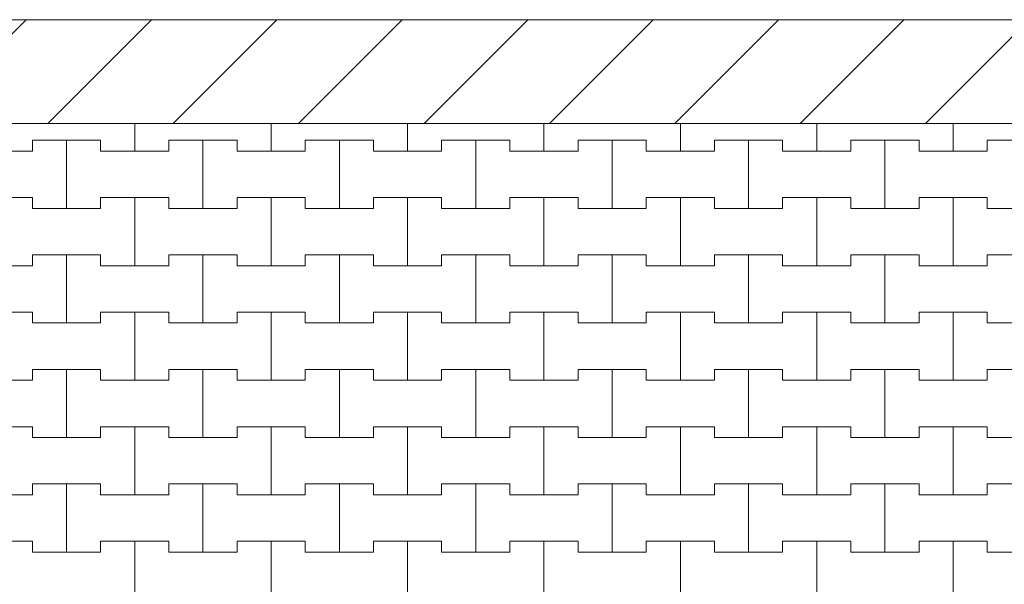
# Model space of a CAD drawing. Header units: millimetres. Extents: x 2826 to 3034, y 1533 to 1590.
# Tile 91 of 248: x 2947.2 to 2949, y 1570.76 to 1571.79. Entities that reach past the tile are written whole.
import ezdxf
from ezdxf.enums import TextEntityAlignment as Align

# ---------------------------------------------------------------- set-up
doc = ezdxf.new("R2010")
doc.units = ezdxf.units.MM
doc.layers.add('_Caneta_No__220', color=7, linetype='Continuous', lineweight=15, true_color=0x8a8a8a)
doc.styles.add('ESTILO_GERADO_2', font='arial.ttf')

# ---------------------------------------------------------------- blocks, each defined once
blk = doc.blocks.new('A$Cf44ad3b2')
at = {"layer": '_Caneta_No__220'}
h = blk.add_hatch(dxfattribs=at)
h.set_pattern_fill('TIJOLO_COMUM_0005', color=256, style=0, pattern_type=2)
h.set_pattern_definition([(45, (15.86372, 12.64105), (-0.11490485, 0.11490485), [])])
h.paths.add_polyline_path([(15.8404, 38.3117), (56.8477, 38.3117), (56.8477, 38.5017), (15.8404, 38.5017)])
for p, q in [((34.691, 38.5017), (46.8921, 38.5017)), ((39.6137, 38.261), (39.6137, 38.3117)), ((39.6137, 38.3117), (39.6137, 38.261)), ((39.8637, 38.261), (39.8637, 38.3117)), ((39.8637, 38.3117), (39.8637, 38.261)), ((40.1137, 38.261), (40.1137, 38.3117)), ((40.1137, 38.3117), (40.1137, 38.261)), ((40.3637, 38.261), (40.3637, 38.3117)), ((40.3637, 38.3117), (40.3637, 38.261)), ((40.6137, 38.261), (40.6137, 38.3117)), ((40.6137, 38.3117), (40.6137, 38.261)), ((40.8637, 38.261), (40.8637, 38.3117)), ((40.8637, 38.3117), (40.8637, 38.261)), ((41.1137, 38.261), (41.1137, 38.3117)), ((41.1137, 38.3117), (41.1137, 38.261)), ((39.4262, 38.261), (39.4262, 38.281)), ((39.4262, 38.281), (39.4262, 38.261)), ((39.4262, 38.281), (39.4887, 38.281)), ((39.4262, 38.281), (39.5512, 38.281)), ((39.4887, 38.281), (39.5512, 38.281)), ((39.4887, 38.156), (39.4887, 38.281)), ((39.4887, 38.281), (39.4887, 38.156)), ((39.5512, 38.281), (39.5512, 38.261)), ((39.5512, 38.261), (39.5512, 38.281)), ((39.6762, 38.261), (39.6762, 38.281)), ((39.6762, 38.281), (39.6762, 38.261)), ((39.6762, 38.281), (39.7387, 38.281)), ((39.6762, 38.281), (39.8012, 38.281)), ((39.7387, 38.281), (39.8012, 38.281)), ((39.7387, 38.156), (39.7387, 38.281)), ((39.7387, 38.281), (39.7387, 38.156)), ((39.8012, 38.281), (39.8012, 38.261)), ((39.8012, 38.261), (39.8012, 38.281)), ((39.9262, 38.261), (39.9262, 38.281)), ((39.9262, 38.281), (39.9262, 38.261)), ((39.9262, 38.281), (39.9887, 38.281)), ((39.9262, 38.281), (40.0512, 38.281)), ((39.9887, 38.281), (40.0512, 38.281)), ((39.9887, 38.156), (39.9887, 38.281)), ((39.9887, 38.281), (39.9887, 38.156)), ((40.0512, 38.281), (40.0512, 38.261)), ((40.0512, 38.261), (40.0512, 38.281)), ((40.1762, 38.261), (40.1762, 38.281)), ((40.1762, 38.281), (40.1762, 38.261)), ((40.1762, 38.281), (40.2387, 38.281)), ((40.1762, 38.281), (40.3012, 38.281)), ((40.2387, 38.281), (40.3012, 38.281)), ((40.2387, 38.156), (40.2387, 38.281)), ((40.2387, 38.281), (40.2387, 38.156)), ((40.3012, 38.281), (40.3012, 38.261)), ((40.3012, 38.261), (40.3012, 38.281)), ((40.4262, 38.261), (40.4262, 38.281)), ((40.4262, 38.281), (40.4262, 38.261)), ((40.4262, 38.281), (40.4887, 38.281)), ((40.4262, 38.281), (40.5512, 38.281)), ((40.4887, 38.281), (40.5512, 38.281)), ((40.4887, 38.156), (40.4887, 38.281)), ((40.4887, 38.281), (40.4887, 38.156)), ((40.5512, 38.281), (40.5512, 38.261)), ((40.5512, 38.261), (40.5512, 38.281)), ((40.6762, 38.261), (40.6762, 38.281)), ((40.6762, 38.281), (40.6762, 38.261)), ((40.6762, 38.281), (40.7387, 38.281)), ((40.6762, 38.281), (40.8012, 38.281)), ((40.7387, 38.281), (40.8012, 38.281)), ((40.7387, 38.156), (40.7387, 38.281)), ((40.7387, 38.281), (40.7387, 38.156)), ((40.8012, 38.281), (40.8012, 38.261)), ((40.8012, 38.261), (40.8012, 38.281)), ((40.9262, 38.261), (40.9262, 38.281)), ((40.9262, 38.281), (40.9262, 38.261)), ((40.9262, 38.281), (40.9887, 38.281)), ((40.9262, 38.281), (41.0512, 38.281)), ((40.9887, 38.281), (41.0512, 38.281)), ((40.9887, 38.156), (40.9887, 38.281)), ((40.9887, 38.281), (40.9887, 38.156)), ((41.0512, 38.281), (41.0512, 38.261)), ((41.0512, 38.261), (41.0512, 38.281)), ((41.1762, 38.261), (41.1762, 38.281)), ((41.1762, 38.281), (41.1762, 38.261)), ((41.1762, 38.281), (41.2387, 38.281)), ((41.1762, 38.281), (41.3012, 38.281)), ((39.3012, 38.261), (39.4262, 38.261)), ((39.3637, 38.261), (39.4262, 38.261)), ((39.5512, 38.261), (39.6137, 38.261)), ((39.5512, 38.261), (39.6762, 38.261)), ((39.6137, 38.261), (39.6762, 38.261)), ((39.8012, 38.261), (39.8637, 38.261)), ((39.8012, 38.261), (39.9262, 38.261)), ((39.8637, 38.261), (39.9262, 38.261)), ((40.0512, 38.261), (40.1137, 38.261)), ((40.0512, 38.261), (40.1762, 38.261)), ((40.1137, 38.261), (40.1762, 38.261)), ((40.3012, 38.261), (40.3637, 38.261)), ((40.3012, 38.261), (40.4262, 38.261)), ((40.3637, 38.261), (40.4262, 38.261)), ((40.5512, 38.261), (40.6137, 38.261)), ((40.5512, 38.261), (40.6762, 38.261)), ((40.6137, 38.261), (40.6762, 38.261)), ((40.8012, 38.261), (40.8637, 38.261)), ((40.8012, 38.261), (40.9262, 38.261)), ((40.8637, 38.261), (40.9262, 38.261)), ((41.0512, 38.261), (41.1137, 38.261)), ((41.0512, 38.261), (41.1762, 38.261)), ((41.1137, 38.261), (41.1762, 38.261)), ((39.3012, 38.176), (39.4262, 38.176)), ((39.3637, 38.176), (39.4262, 38.176)), ((39.4262, 38.176), (39.4262, 38.156)), ((39.4262, 38.156), (39.4262, 38.176)), ((39.5512, 38.156), (39.5512, 38.176)), ((39.5512, 38.176), (39.5512, 38.156)), ((39.5512, 38.176), (39.6137, 38.176)), ((39.5512, 38.176), (39.6762, 38.176)), ((39.6137, 38.176), (39.6762, 38.176)), ((39.6137, 38.051), (39.6137, 38.176)), ((39.6137, 38.176), (39.6137, 38.051)), ((39.6762, 38.176), (39.6762, 38.156)), ((39.6762, 38.156), (39.6762, 38.176)), ((39.8012, 38.156), (39.8012, 38.176)), ((39.8012, 38.176), (39.8012, 38.156)), ((39.8012, 38.176), (39.8637, 38.176)), ((39.8012, 38.176), (39.9262, 38.176)), ((39.8637, 38.176), (39.9262, 38.176)), ((39.8637, 38.051), (39.8637, 38.176)), ((39.8637, 38.176), (39.8637, 38.051)), ((39.9262, 38.176), (39.9262, 38.156)), ((39.9262, 38.156), (39.9262, 38.176)), ((40.0512, 38.156), (40.0512, 38.176)), ((40.0512, 38.176), (40.0512, 38.156)), ((40.0512, 38.176), (40.1137, 38.176)), ((40.0512, 38.176), (40.1762, 38.176)), ((40.1137, 38.176), (40.1762, 38.176)), ((40.1137, 38.051), (40.1137, 38.176)), ((40.1137, 38.176), (40.1137, 38.051)), ((40.1762, 38.176), (40.1762, 38.156)), ((40.1762, 38.156), (40.1762, 38.176)), ((40.3012, 38.156), (40.3012, 38.176)), ((40.3012, 38.176), (40.3012, 38.156)), ((40.3012, 38.176), (40.3637, 38.176)), ((40.3012, 38.176), (40.4262, 38.176)), ((40.3637, 38.176), (40.4262, 38.176)), ((40.3637, 38.051), (40.3637, 38.176)), ((40.3637, 38.176), (40.3637, 38.051)), ((40.4262, 38.176), (40.4262, 38.156)), ((40.4262, 38.156), (40.4262, 38.176)), ((40.5512, 38.156), (40.5512, 38.176)), ((40.5512, 38.176), (40.5512, 38.156)), ((40.5512, 38.176), (40.6137, 38.176)), ((40.5512, 38.176), (40.6762, 38.176)), ((40.6137, 38.176), (40.6762, 38.176)), ((40.6137, 38.051), (40.6137, 38.176)), ((40.6137, 38.176), (40.6137, 38.051)), ((40.6762, 38.176), (40.6762, 38.156)), ((40.6762, 38.156), (40.6762, 38.176)), ((40.8012, 38.156), (40.8012, 38.176)), ((40.8012, 38.176), (40.8012, 38.156)), ((40.8012, 38.176), (40.8637, 38.176)), ((40.8012, 38.176), (40.9262, 38.176)), ((40.8637, 38.176), (40.9262, 38.176)), ((40.8637, 38.051), (40.8637, 38.176)), ((40.8637, 38.176), (40.8637, 38.051)), ((40.9262, 38.176), (40.9262, 38.156)), ((40.9262, 38.156), (40.9262, 38.176)), ((41.0512, 38.156), (41.0512, 38.176)), ((41.0512, 38.176), (41.0512, 38.156)), ((41.0512, 38.176), (41.1137, 38.176)), ((41.0512, 38.176), (41.1762, 38.176)), ((41.1137, 38.176), (41.1762, 38.176)), ((41.1137, 38.051), (41.1137, 38.176)), ((41.1137, 38.176), (41.1137, 38.051)), ((41.1762, 38.176), (41.1762, 38.156)), ((41.1762, 38.156), (41.1762, 38.176)), ((39.4262, 38.156), (39.4887, 38.156)), ((39.4262, 38.156), (39.5512, 38.156)), ((39.4887, 38.156), (39.5512, 38.156)), ((39.6762, 38.156), (39.7387, 38.156)), ((39.6762, 38.156), (39.8012, 38.156)), ((39.7387, 38.156), (39.8012, 38.156)), ((39.9262, 38.156), (39.9887, 38.156)), ((39.9262, 38.156), (40.0512, 38.156)), ((39.9887, 38.156), (40.0512, 38.156)), ((40.1762, 38.156), (40.2387, 38.156)), ((40.1762, 38.156), (40.3012, 38.156)), ((40.2387, 38.156), (40.3012, 38.156)), ((40.4262, 38.156), (40.4887, 38.156)), ((40.4262, 38.156), (40.5512, 38.156)), ((40.4887, 38.156), (40.5512, 38.156)), ((40.6762, 38.156), (40.7387, 38.156)), ((40.6762, 38.156), (40.8012, 38.156)), ((40.7387, 38.156), (40.8012, 38.156)), ((40.9262, 38.156), (40.9887, 38.156)), ((40.9262, 38.156), (41.0512, 38.156)), ((40.9887, 38.156), (41.0512, 38.156)), ((41.1762, 38.156), (41.2387, 38.156)), ((41.1762, 38.156), (41.3012, 38.156)), ((39.4262, 38.051), (39.4262, 38.071)), ((39.4262, 38.071), (39.4262, 38.051)), ((39.4262, 38.071), (39.4887, 38.071)), ((39.4262, 38.071), (39.5512, 38.071)), ((39.4887, 38.071), (39.5512, 38.071)), ((39.4887, 37.946), (39.4887, 38.071)), ((39.4887, 38.071), (39.4887, 37.946)), ((39.5512, 38.071), (39.5512, 38.051)), ((39.5512, 38.051), (39.5512, 38.071)), ((39.6762, 38.051), (39.6762, 38.071)), ((39.6762, 38.071), (39.6762, 38.051)), ((39.6762, 38.071), (39.7387, 38.071)), ((39.6762, 38.071), (39.8012, 38.071)), ((39.7387, 38.071), (39.8012, 38.071)), ((39.7387, 37.946), (39.7387, 38.071)), ((39.7387, 38.071), (39.7387, 37.946)), ((39.8012, 38.071), (39.8012, 38.051)), ((39.8012, 38.051), (39.8012, 38.071)), ((39.9262, 38.051), (39.9262, 38.071)), ((39.9262, 38.071), (39.9262, 38.051)), ((39.9262, 38.071), (39.9887, 38.071)), ((39.9262, 38.071), (40.0512, 38.071)), ((39.9887, 38.071), (40.0512, 38.071)), ((39.9887, 37.946), (39.9887, 38.071)), ((39.9887, 38.071), (39.9887, 37.946)), ((40.0512, 38.071), (40.0512, 38.051)), ((40.0512, 38.051), (40.0512, 38.071)), ((40.1762, 38.051), (40.1762, 38.071)), ((40.1762, 38.071), (40.1762, 38.051)), ((40.1762, 38.071), (40.2387, 38.071)), ((40.1762, 38.071), (40.3012, 38.071)), ((40.2387, 38.071), (40.3012, 38.071)), ((40.2387, 37.946), (40.2387, 38.071)), ((40.2387, 38.071), (40.2387, 37.946)), ((40.3012, 38.071), (40.3012, 38.051)), ((40.3012, 38.051), (40.3012, 38.071)), ((40.4262, 38.051), (40.4262, 38.071)), ((40.4262, 38.071), (40.4262, 38.051)), ((40.4262, 38.071), (40.4887, 38.071)), ((40.4262, 38.071), (40.5512, 38.071)), ((40.4887, 38.071), (40.5512, 38.071)), ((40.4887, 37.946), (40.4887, 38.071)), ((40.4887, 38.071), (40.4887, 37.946)), ((40.5512, 38.071), (40.5512, 38.051)), ((40.5512, 38.051), (40.5512, 38.071)), ((40.6762, 38.051), (40.6762, 38.071)), ((40.6762, 38.071), (40.6762, 38.051)), ((40.6762, 38.071), (40.7387, 38.071)), ((40.6762, 38.071), (40.8012, 38.071)), ((40.7387, 38.071), (40.8012, 38.071)), ((40.7387, 37.946), (40.7387, 38.071)), ((40.7387, 38.071), (40.7387, 37.946)), ((40.8012, 38.071), (40.8012, 38.051)), ((40.8012, 38.051), (40.8012, 38.071)), ((40.9262, 38.051), (40.9262, 38.071)), ((40.9262, 38.071), (40.9262, 38.051)), ((40.9262, 38.071), (40.9887, 38.071)), ((40.9262, 38.071), (41.0512, 38.071)), ((40.9887, 38.071), (41.0512, 38.071)), ((40.9887, 37.946), (40.9887, 38.071)), ((40.9887, 38.071), (40.9887, 37.946)), ((41.0512, 38.071), (41.0512, 38.051)), ((41.0512, 38.051), (41.0512, 38.071)), ((41.1762, 38.051), (41.1762, 38.071)), ((41.1762, 38.071), (41.1762, 38.051)), ((41.1762, 38.071), (41.2387, 38.071)), ((41.1762, 38.071), (41.3012, 38.071)), ((39.3012, 38.051), (39.4262, 38.051)), ((39.3637, 38.051), (39.4262, 38.051)), ((39.5512, 38.051), (39.6137, 38.051)), ((39.5512, 38.051), (39.6762, 38.051)), ((39.6137, 38.051), (39.6762, 38.051)), ((39.8012, 38.051), (39.8637, 38.051)), ((39.8012, 38.051), (39.9262, 38.051)), ((39.8637, 38.051), (39.9262, 38.051)), ((40.0512, 38.051), (40.1137, 38.051)), ((40.0512, 38.051), (40.1762, 38.051)), ((40.1137, 38.051), (40.1762, 38.051)), ((40.3012, 38.051), (40.3637, 38.051)), ((40.3012, 38.051), (40.4262, 38.051)), ((40.3637, 38.051), (40.4262, 38.051)), ((40.5512, 38.051), (40.6137, 38.051)), ((40.5512, 38.051), (40.6762, 38.051)), ((40.6137, 38.051), (40.6762, 38.051)), ((40.8012, 38.051), (40.8637, 38.051)), ((40.8012, 38.051), (40.9262, 38.051)), ((40.8637, 38.051), (40.9262, 38.051)), ((41.0512, 38.051), (41.1137, 38.051)), ((41.0512, 38.051), (41.1762, 38.051)), ((41.1137, 38.051), (41.1762, 38.051)), ((39.3012, 37.966), (39.4262, 37.966)), ((39.3637, 37.966), (39.4262, 37.966)), ((39.4262, 37.966), (39.4262, 37.946)), ((39.4262, 37.946), (39.4262, 37.966)), ((39.5512, 37.946), (39.5512, 37.966)), ((39.5512, 37.966), (39.5512, 37.946)), ((39.5512, 37.966), (39.6137, 37.966)), ((39.5512, 37.966), (39.6762, 37.966)), ((39.6137, 37.966), (39.6762, 37.966)), ((39.6137, 37.841), (39.6137, 37.966)), ((39.6137, 37.966), (39.6137, 37.841)), ((39.6762, 37.966), (39.6762, 37.946)), ((39.6762, 37.946), (39.6762, 37.966)), ((39.8012, 37.946), (39.8012, 37.966)), ((39.8012, 37.966), (39.8012, 37.946)), ((39.8012, 37.966), (39.8637, 37.966)), ((39.8012, 37.966), (39.9262, 37.966)), ((39.8637, 37.966), (39.9262, 37.966)), ((39.8637, 37.841), (39.8637, 37.966)), ((39.8637, 37.966), (39.8637, 37.841)), ((39.9262, 37.966), (39.9262, 37.946)), ((39.9262, 37.946), (39.9262, 37.966)), ((40.0512, 37.946), (40.0512, 37.966)), ((40.0512, 37.966), (40.0512, 37.946)), ((40.0512, 37.966), (40.1137, 37.966)), ((40.0512, 37.966), (40.1762, 37.966)), ((40.1137, 37.966), (40.1762, 37.966)), ((40.1137, 37.841), (40.1137, 37.966)), ((40.1137, 37.966), (40.1137, 37.841)), ((40.1762, 37.966), (40.1762, 37.946)), ((40.1762, 37.946), (40.1762, 37.966)), ((40.3012, 37.946), (40.3012, 37.966)), ((40.3012, 37.966), (40.3012, 37.946)), ((40.3012, 37.966), (40.3637, 37.966)), ((40.3012, 37.966), (40.4262, 37.966)), ((40.3637, 37.966), (40.4262, 37.966)), ((40.3637, 37.841), (40.3637, 37.966)), ((40.3637, 37.966), (40.3637, 37.841)), ((40.4262, 37.966), (40.4262, 37.946)), ((40.4262, 37.946), (40.4262, 37.966)), ((40.5512, 37.946), (40.5512, 37.966)), ((40.5512, 37.966), (40.5512, 37.946)), ((40.5512, 37.966), (40.6137, 37.966)), ((40.5512, 37.966), (40.6762, 37.966)), ((40.6137, 37.966), (40.6762, 37.966)), ((40.6137, 37.841), (40.6137, 37.966)), ((40.6137, 37.966), (40.6137, 37.841)), ((40.6762, 37.966), (40.6762, 37.946)), ((40.6762, 37.946), (40.6762, 37.966)), ((40.8012, 37.946), (40.8012, 37.966)), ((40.8012, 37.966), (40.8012, 37.946)), ((40.8012, 37.966), (40.8637, 37.966)), ((40.8012, 37.966), (40.9262, 37.966)), ((40.8637, 37.966), (40.9262, 37.966)), ((40.8637, 37.841), (40.8637, 37.966)), ((40.8637, 37.966), (40.8637, 37.841)), ((40.9262, 37.966), (40.9262, 37.946)), ((40.9262, 37.946), (40.9262, 37.966)), ((41.0512, 37.946), (41.0512, 37.966)), ((41.0512, 37.966), (41.0512, 37.946)), ((41.0512, 37.966), (41.1137, 37.966)), ((41.0512, 37.966), (41.1762, 37.966)), ((41.1137, 37.966), (41.1762, 37.966)), ((41.1137, 37.841), (41.1137, 37.966)), ((41.1137, 37.966), (41.1137, 37.841)), ((41.1762, 37.966), (41.1762, 37.946)), ((41.1762, 37.946), (41.1762, 37.966)), ((39.4262, 37.946), (39.4887, 37.946)), ((39.4262, 37.946), (39.5512, 37.946)), ((39.4887, 37.946), (39.5512, 37.946)), ((39.6762, 37.946), (39.7387, 37.946)), ((39.6762, 37.946), (39.8012, 37.946)), ((39.7387, 37.946), (39.8012, 37.946)), ((39.9262, 37.946), (39.9887, 37.946)), ((39.9262, 37.946), (40.0512, 37.946)), ((39.9887, 37.946), (40.0512, 37.946)), ((40.1762, 37.946), (40.2387, 37.946)), ((40.1762, 37.946), (40.3012, 37.946)), ((40.2387, 37.946), (40.3012, 37.946)), ((40.4262, 37.946), (40.4887, 37.946)), ((40.4262, 37.946), (40.5512, 37.946)), ((40.4887, 37.946), (40.5512, 37.946)), ((40.6762, 37.946), (40.7387, 37.946)), ((40.6762, 37.946), (40.8012, 37.946)), ((40.7387, 37.946), (40.8012, 37.946)), ((40.9262, 37.946), (40.9887, 37.946)), ((40.9262, 37.946), (41.0512, 37.946)), ((40.9887, 37.946), (41.0512, 37.946)), ((41.1762, 37.946), (41.2387, 37.946)), ((41.1762, 37.946), (41.3012, 37.946)), ((39.4262, 37.841), (39.4262, 37.861)), ((39.4262, 37.861), (39.4262, 37.841)), ((39.4262, 37.861), (39.4887, 37.861)), ((39.4262, 37.861), (39.5512, 37.861)), ((39.4887, 37.861), (39.5512, 37.861)), ((39.4887, 37.736), (39.4887, 37.861)), ((39.4887, 37.861), (39.4887, 37.736)), ((39.5512, 37.861), (39.5512, 37.841)), ((39.5512, 37.841), (39.5512, 37.861)), ((39.6762, 37.841), (39.6762, 37.861)), ((39.6762, 37.861), (39.6762, 37.841)), ((39.6762, 37.861), (39.7387, 37.861)), ((39.6762, 37.861), (39.8012, 37.861)), ((39.7387, 37.861), (39.8012, 37.861)), ((39.7387, 37.736), (39.7387, 37.861)), ((39.7387, 37.861), (39.7387, 37.736)), ((39.8012, 37.861), (39.8012, 37.841)), ((39.8012, 37.841), (39.8012, 37.861)), ((39.9262, 37.841), (39.9262, 37.861)), ((39.9262, 37.861), (39.9262, 37.841)), ((39.9262, 37.861), (39.9887, 37.861)), ((39.9262, 37.861), (40.0512, 37.861)), ((39.9887, 37.861), (40.0512, 37.861)), ((39.9887, 37.736), (39.9887, 37.861)), ((39.9887, 37.861), (39.9887, 37.736)), ((40.0512, 37.861), (40.0512, 37.841)), ((40.0512, 37.841), (40.0512, 37.861)), ((40.1762, 37.841), (40.1762, 37.861)), ((40.1762, 37.861), (40.1762, 37.841)), ((40.1762, 37.861), (40.2387, 37.861)), ((40.1762, 37.861), (40.3012, 37.861)), ((40.2387, 37.861), (40.3012, 37.861)), ((40.2387, 37.736), (40.2387, 37.861)), ((40.2387, 37.861), (40.2387, 37.736)), ((40.3012, 37.861), (40.3012, 37.841)), ((40.3012, 37.841), (40.3012, 37.861)), ((40.4262, 37.841), (40.4262, 37.861)), ((40.4262, 37.861), (40.4262, 37.841)), ((40.4262, 37.861), (40.4887, 37.861)), ((40.4262, 37.861), (40.5512, 37.861)), ((40.4887, 37.861), (40.5512, 37.861)), ((40.4887, 37.736), (40.4887, 37.861)), ((40.4887, 37.861), (40.4887, 37.736)), ((40.5512, 37.861), (40.5512, 37.841)), ((40.5512, 37.841), (40.5512, 37.861)), ((40.6762, 37.841), (40.6762, 37.861)), ((40.6762, 37.861), (40.6762, 37.841)), ((40.6762, 37.861), (40.7387, 37.861)), ((40.6762, 37.861), (40.8012, 37.861)), ((40.7387, 37.861), (40.8012, 37.861)), ((40.7387, 37.736), (40.7387, 37.861)), ((40.7387, 37.861), (40.7387, 37.736)), ((40.8012, 37.861), (40.8012, 37.841)), ((40.8012, 37.841), (40.8012, 37.861)), ((40.9262, 37.841), (40.9262, 37.861)), ((40.9262, 37.861), (40.9262, 37.841)), ((40.9262, 37.861), (40.9887, 37.861)), ((40.9262, 37.861), (41.0512, 37.861)), ((40.9887, 37.861), (41.0512, 37.861)), ((40.9887, 37.736), (40.9887, 37.861)), ((40.9887, 37.861), (40.9887, 37.736)), ((41.0512, 37.861), (41.0512, 37.841)), ((41.0512, 37.841), (41.0512, 37.861)), ((41.1762, 37.841), (41.1762, 37.861)), ((41.1762, 37.861), (41.1762, 37.841)), ((41.1762, 37.861), (41.2387, 37.861)), ((41.1762, 37.861), (41.3012, 37.861)), ((39.3012, 37.841), (39.4262, 37.841)), ((39.3637, 37.841), (39.4262, 37.841)), ((39.5512, 37.841), (39.6137, 37.841)), ((39.5512, 37.841), (39.6762, 37.841)), ((39.6137, 37.841), (39.6762, 37.841)), ((39.8012, 37.841), (39.8637, 37.841)), ((39.8012, 37.841), (39.9262, 37.841)), ((39.8637, 37.841), (39.9262, 37.841)), ((40.0512, 37.841), (40.1137, 37.841)), ((40.0512, 37.841), (40.1762, 37.841)), ((40.1137, 37.841), (40.1762, 37.841)), ((40.3012, 37.841), (40.3637, 37.841)), ((40.3012, 37.841), (40.4262, 37.841)), ((40.3637, 37.841), (40.4262, 37.841)), ((40.5512, 37.841), (40.6137, 37.841)), ((40.5512, 37.841), (40.6762, 37.841)), ((40.6137, 37.841), (40.6762, 37.841)), ((40.8012, 37.841), (40.8637, 37.841)), ((40.8012, 37.841), (40.9262, 37.841)), ((40.8637, 37.841), (40.9262, 37.841)), ((41.0512, 37.841), (41.1137, 37.841)), ((41.0512, 37.841), (41.1762, 37.841)), ((41.1137, 37.841), (41.1762, 37.841)), ((39.3012, 37.756), (39.4262, 37.756)), ((39.3637, 37.756), (39.4262, 37.756)), ((39.4262, 37.756), (39.4262, 37.736)), ((39.4262, 37.736), (39.4262, 37.756)), ((39.5512, 37.736), (39.5512, 37.756)), ((39.5512, 37.756), (39.5512, 37.736)), ((39.5512, 37.756), (39.6137, 37.756)), ((39.5512, 37.756), (39.6762, 37.756)), ((39.6137, 37.756), (39.6762, 37.756)), ((39.6137, 37.631), (39.6137, 37.756)), ((39.6137, 37.756), (39.6137, 37.631)), ((39.6762, 37.756), (39.6762, 37.736)), ((39.6762, 37.736), (39.6762, 37.756)), ((39.8012, 37.736), (39.8012, 37.756)), ((39.8012, 37.756), (39.8012, 37.736)), ((39.8012, 37.756), (39.8637, 37.756)), ((39.8012, 37.756), (39.9262, 37.756)), ((39.8637, 37.756), (39.9262, 37.756)), ((39.8637, 37.631), (39.8637, 37.756)), ((39.8637, 37.756), (39.8637, 37.631)), ((39.9262, 37.756), (39.9262, 37.736)), ((39.9262, 37.736), (39.9262, 37.756)), ((40.0512, 37.736), (40.0512, 37.756)), ((40.0512, 37.756), (40.0512, 37.736)), ((40.0512, 37.756), (40.1137, 37.756)), ((40.0512, 37.756), (40.1762, 37.756)), ((40.1137, 37.756), (40.1762, 37.756)), ((40.1137, 37.631), (40.1137, 37.756)), ((40.1137, 37.756), (40.1137, 37.631)), ((40.1762, 37.756), (40.1762, 37.736)), ((40.1762, 37.736), (40.1762, 37.756)), ((40.3012, 37.736), (40.3012, 37.756)), ((40.3012, 37.756), (40.3012, 37.736)), ((40.3012, 37.756), (40.3637, 37.756)), ((40.3012, 37.756), (40.4262, 37.756)), ((40.3637, 37.756), (40.4262, 37.756)), ((40.3637, 37.631), (40.3637, 37.756)), ((40.3637, 37.756), (40.3637, 37.631)), ((40.4262, 37.756), (40.4262, 37.736)), ((40.4262, 37.736), (40.4262, 37.756)), ((40.5512, 37.736), (40.5512, 37.756)), ((40.5512, 37.756), (40.5512, 37.736)), ((40.5512, 37.756), (40.6137, 37.756)), ((40.5512, 37.756), (40.6762, 37.756)), ((40.6137, 37.756), (40.6762, 37.756)), ((40.6137, 37.631), (40.6137, 37.756)), ((40.6137, 37.756), (40.6137, 37.631)), ((40.6762, 37.756), (40.6762, 37.736)), ((40.6762, 37.736), (40.6762, 37.756)), ((40.8012, 37.736), (40.8012, 37.756)), ((40.8012, 37.756), (40.8012, 37.736)), ((40.8012, 37.756), (40.8637, 37.756)), ((40.8012, 37.756), (40.9262, 37.756)), ((40.8637, 37.756), (40.9262, 37.756)), ((40.8637, 37.631), (40.8637, 37.756)), ((40.8637, 37.756), (40.8637, 37.631)), ((40.9262, 37.756), (40.9262, 37.736)), ((40.9262, 37.736), (40.9262, 37.756)), ((41.0512, 37.736), (41.0512, 37.756)), ((41.0512, 37.756), (41.0512, 37.736)), ((41.0512, 37.756), (41.1137, 37.756)), ((41.0512, 37.756), (41.1762, 37.756)), ((41.1137, 37.756), (41.1762, 37.756)), ((41.1137, 37.631), (41.1137, 37.756)), ((41.1137, 37.756), (41.1137, 37.631)), ((41.1762, 37.756), (41.1762, 37.736)), ((41.1762, 37.736), (41.1762, 37.756)), ((39.4262, 37.736), (39.4887, 37.736)), ((39.4262, 37.736), (39.5512, 37.736)), ((39.4887, 37.736), (39.5512, 37.736)), ((39.6762, 37.736), (39.7387, 37.736)), ((39.6762, 37.736), (39.8012, 37.736)), ((39.7387, 37.736), (39.8012, 37.736)), ((39.9262, 37.736), (39.9887, 37.736)), ((39.9262, 37.736), (40.0512, 37.736)), ((39.9887, 37.736), (40.0512, 37.736)), ((40.1762, 37.736), (40.2387, 37.736)), ((40.1762, 37.736), (40.3012, 37.736)), ((40.2387, 37.736), (40.3012, 37.736)), ((40.4262, 37.736), (40.4887, 37.736)), ((40.4262, 37.736), (40.5512, 37.736)), ((40.4887, 37.736), (40.5512, 37.736)), ((40.6762, 37.736), (40.7387, 37.736)), ((40.6762, 37.736), (40.8012, 37.736)), ((40.7387, 37.736), (40.8012, 37.736)), ((40.9262, 37.736), (40.9887, 37.736)), ((40.9262, 37.736), (41.0512, 37.736)), ((40.9887, 37.736), (41.0512, 37.736)), ((41.1762, 37.736), (41.2387, 37.736)), ((41.1762, 37.736), (41.3012, 37.736)), ((39.4262, 37.631), (39.4262, 37.651)), ((39.4262, 37.651), (39.4262, 37.631)), ((39.4262, 37.651), (39.4887, 37.651)), ((39.4262, 37.651), (39.5512, 37.651)), ((39.4887, 37.651), (39.5512, 37.651)), ((39.4887, 37.526), (39.4887, 37.651)), ((39.4887, 37.651), (39.4887, 37.526)), ((39.5512, 37.651), (39.5512, 37.631)), ((39.5512, 37.631), (39.5512, 37.651)), ((39.6762, 37.631), (39.6762, 37.651)), ((39.6762, 37.651), (39.6762, 37.631)), ((39.6762, 37.651), (39.7387, 37.651)), ((39.6762, 37.651), (39.8012, 37.651)), ((39.7387, 37.651), (39.8012, 37.651)), ((39.7387, 37.526), (39.7387, 37.651)), ((39.7387, 37.651), (39.7387, 37.526)), ((39.8012, 37.651), (39.8012, 37.631)), ((39.8012, 37.631), (39.8012, 37.651)), ((39.9262, 37.631), (39.9262, 37.651)), ((39.9262, 37.651), (39.9262, 37.631)), ((39.9262, 37.651), (39.9887, 37.651)), ((39.9262, 37.651), (40.0512, 37.651)), ((39.9887, 37.651), (40.0512, 37.651)), ((39.9887, 37.526), (39.9887, 37.651)), ((39.9887, 37.651), (39.9887, 37.526)), ((40.0512, 37.651), (40.0512, 37.631)), ((40.0512, 37.631), (40.0512, 37.651)), ((40.1762, 37.631), (40.1762, 37.651)), ((40.1762, 37.651), (40.1762, 37.631)), ((40.1762, 37.651), (40.2387, 37.651)), ((40.1762, 37.651), (40.3012, 37.651)), ((40.2387, 37.651), (40.3012, 37.651)), ((40.2387, 37.526), (40.2387, 37.651)), ((40.2387, 37.651), (40.2387, 37.526)), ((40.3012, 37.651), (40.3012, 37.631)), ((40.3012, 37.631), (40.3012, 37.651)), ((40.4262, 37.631), (40.4262, 37.651)), ((40.4262, 37.651), (40.4262, 37.631)), ((40.4262, 37.651), (40.4887, 37.651)), ((40.4262, 37.651), (40.5512, 37.651)), ((40.4887, 37.651), (40.5512, 37.651)), ((40.4887, 37.526), (40.4887, 37.651)), ((40.4887, 37.651), (40.4887, 37.526)), ((40.5512, 37.651), (40.5512, 37.631)), ((40.5512, 37.631), (40.5512, 37.651)), ((40.6762, 37.631), (40.6762, 37.651)), ((40.6762, 37.651), (40.6762, 37.631)), ((40.6762, 37.651), (40.7387, 37.651)), ((40.6762, 37.651), (40.8012, 37.651)), ((40.7387, 37.651), (40.8012, 37.651)), ((40.7387, 37.526), (40.7387, 37.651)), ((40.7387, 37.651), (40.7387, 37.526)), ((40.8012, 37.651), (40.8012, 37.631)), ((40.8012, 37.631), (40.8012, 37.651)), ((40.9262, 37.631), (40.9262, 37.651)), ((40.9262, 37.651), (40.9262, 37.631)), ((40.9262, 37.651), (40.9887, 37.651)), ((40.9262, 37.651), (41.0512, 37.651)), ((40.9887, 37.651), (41.0512, 37.651)), ((40.9887, 37.526), (40.9887, 37.651)), ((40.9887, 37.651), (40.9887, 37.526)), ((41.0512, 37.651), (41.0512, 37.631)), ((41.0512, 37.631), (41.0512, 37.651)), ((41.1762, 37.631), (41.1762, 37.651)), ((41.1762, 37.651), (41.1762, 37.631)), ((41.1762, 37.651), (41.2387, 37.651)), ((41.1762, 37.651), (41.3012, 37.651)), ((39.3012, 37.631), (39.4262, 37.631)), ((39.3637, 37.631), (39.4262, 37.631)), ((39.5512, 37.631), (39.6137, 37.631)), ((39.5512, 37.631), (39.6762, 37.631)), ((39.6137, 37.631), (39.6762, 37.631)), ((39.8012, 37.631), (39.8637, 37.631)), ((39.8012, 37.631), (39.9262, 37.631)), ((39.8637, 37.631), (39.9262, 37.631)), ((40.0512, 37.631), (40.1137, 37.631)), ((40.0512, 37.631), (40.1762, 37.631)), ((40.1137, 37.631), (40.1762, 37.631)), ((40.3012, 37.631), (40.3637, 37.631)), ((40.3012, 37.631), (40.4262, 37.631)), ((40.3637, 37.631), (40.4262, 37.631)), ((40.5512, 37.631), (40.6137, 37.631)), ((40.5512, 37.631), (40.6762, 37.631)), ((40.6137, 37.631), (40.6762, 37.631)), ((40.8012, 37.631), (40.8637, 37.631)), ((40.8012, 37.631), (40.9262, 37.631)), ((40.8637, 37.631), (40.9262, 37.631)), ((41.0512, 37.631), (41.1137, 37.631)), ((41.0512, 37.631), (41.1762, 37.631)), ((41.1137, 37.631), (41.1762, 37.631)), ((39.3012, 37.546), (39.4262, 37.546)), ((39.3637, 37.546), (39.4262, 37.546)), ((39.4262, 37.546), (39.4262, 37.526)), ((39.4262, 37.526), (39.4262, 37.546)), ((39.5512, 37.526), (39.5512, 37.546)), ((39.5512, 37.546), (39.5512, 37.526)), ((39.5512, 37.546), (39.6137, 37.546)), ((39.5512, 37.546), (39.6762, 37.546)), ((39.6137, 37.546), (39.6762, 37.546)), ((39.6137, 37.421), (39.6137, 37.546)), ((39.6137, 37.546), (39.6137, 37.421)), ((39.6762, 37.546), (39.6762, 37.526)), ((39.6762, 37.526), (39.6762, 37.546)), ((39.8012, 37.526), (39.8012, 37.546)), ((39.8012, 37.546), (39.8012, 37.526)), ((39.8012, 37.546), (39.8637, 37.546)), ((39.8012, 37.546), (39.9262, 37.546)), ((39.8637, 37.546), (39.9262, 37.546)), ((39.8637, 37.421), (39.8637, 37.546)), ((39.8637, 37.546), (39.8637, 37.421)), ((39.9262, 37.546), (39.9262, 37.526)), ((39.9262, 37.526), (39.9262, 37.546)), ((40.0512, 37.526), (40.0512, 37.546)), ((40.0512, 37.546), (40.0512, 37.526)), ((40.0512, 37.546), (40.1137, 37.546)), ((40.0512, 37.546), (40.1762, 37.546)), ((40.1137, 37.546), (40.1762, 37.546)), ((40.1137, 37.421), (40.1137, 37.546)), ((40.1137, 37.546), (40.1137, 37.421)), ((40.1762, 37.546), (40.1762, 37.526)), ((40.1762, 37.526), (40.1762, 37.546)), ((40.3012, 37.526), (40.3012, 37.546)), ((40.3012, 37.546), (40.3012, 37.526)), ((40.3012, 37.546), (40.3637, 37.546)), ((40.3012, 37.546), (40.4262, 37.546)), ((40.3637, 37.546), (40.4262, 37.546)), ((40.3637, 37.421), (40.3637, 37.546)), ((40.3637, 37.546), (40.3637, 37.421)), ((40.4262, 37.546), (40.4262, 37.526)), ((40.4262, 37.526), (40.4262, 37.546)), ((40.5512, 37.526), (40.5512, 37.546)), ((40.5512, 37.546), (40.5512, 37.526)), ((40.5512, 37.546), (40.6137, 37.546)), ((40.5512, 37.546), (40.6762, 37.546)), ((40.6137, 37.546), (40.6762, 37.546)), ((40.6137, 37.421), (40.6137, 37.546)), ((40.6137, 37.546), (40.6137, 37.421)), ((40.6762, 37.546), (40.6762, 37.526)), ((40.6762, 37.526), (40.6762, 37.546)), ((40.8012, 37.526), (40.8012, 37.546)), ((40.8012, 37.546), (40.8012, 37.526)), ((40.8012, 37.546), (40.8637, 37.546)), ((40.8012, 37.546), (40.9262, 37.546)), ((40.8637, 37.546), (40.9262, 37.546)), ((40.8637, 37.421), (40.8637, 37.546)), ((40.8637, 37.546), (40.8637, 37.421)), ((40.9262, 37.546), (40.9262, 37.526)), ((40.9262, 37.526), (40.9262, 37.546)), ((41.0512, 37.526), (41.0512, 37.546)), ((41.0512, 37.546), (41.0512, 37.526)), ((41.0512, 37.546), (41.1137, 37.546)), ((41.0512, 37.546), (41.1762, 37.546)), ((41.1137, 37.546), (41.1762, 37.546)), ((41.1137, 37.421), (41.1137, 37.546)), ((41.1137, 37.546), (41.1137, 37.421)), ((41.1762, 37.546), (41.1762, 37.526)), ((41.1762, 37.526), (41.1762, 37.546)), ((39.4262, 37.526), (39.4887, 37.526)), ((39.4262, 37.526), (39.5512, 37.526)), ((39.4887, 37.526), (39.5512, 37.526)), ((39.6762, 37.526), (39.7387, 37.526)), ((39.6762, 37.526), (39.8012, 37.526)), ((39.7387, 37.526), (39.8012, 37.526)), ((39.9262, 37.526), (39.9887, 37.526)), ((39.9262, 37.526), (40.0512, 37.526)), ((39.9887, 37.526), (40.0512, 37.526)), ((40.1762, 37.526), (40.2387, 37.526)), ((40.1762, 37.526), (40.3012, 37.526)), ((40.2387, 37.526), (40.3012, 37.526)), ((40.4262, 37.526), (40.4887, 37.526)), ((40.4262, 37.526), (40.5512, 37.526)), ((40.4887, 37.526), (40.5512, 37.526)), ((40.6762, 37.526), (40.7387, 37.526)), ((40.6762, 37.526), (40.8012, 37.526)), ((40.7387, 37.526), (40.8012, 37.526)), ((40.9262, 37.526), (40.9887, 37.526)), ((40.9262, 37.526), (41.0512, 37.526)), ((40.9887, 37.526), (41.0512, 37.526)), ((41.1762, 37.526), (41.2387, 37.526)), ((41.1762, 37.526), (41.3012, 37.526))]:
    blk.add_line(p, q, dxfattribs=at)
for points in [[(56.8477, 38.5017), (15.8404, 38.5017)], [(15.8404, 38.3117), (56.8477, 38.3117)], [(25.4128, 38.3117), (44.8228, 38.3117), (44.6769, 37.9685), (44.5202, 37.63), (44.3503, 37.298), (44.1699, 36.9716), (43.9649, 36.5888), (43.764, 36.2805), (43.5691, 36.0037), (43.3999, 35.7786), (43.1615, 35.4825), (42.889, 35.1706), (42.753, 35.0243), (42.5074, 34.8092), (42.1245, 34.4176), (41.8672, 34.198)]]:
    blk.add_lwpolyline(points, dxfattribs=at)
blk.add_arc((35.5574, 41.85), 9.918, 295.49013, 339.0991, dxfattribs=at)
at = {"layer": '_Caneta_No__220', "style": 'ESTILO_GERADO_2'}
for p in [(50.2713, 22.5674), (50.8713, 22.5674)]:
    blk.add_attdef('txt', text='', height=0.12, dxfattribs=at).set_placement(p, align=Align.MIDDLE_CENTER)
blk.add_attdef('txt', text='', height=0.12, rotation=90, dxfattribs=at).set_placement((17.1363, 18.425), align=Align.MIDDLE_CENTER)

msp = doc.modelspace()

# ---------------------------------------------------------------- block references
msp.add_blockref('A$Cf44ad3b2', (2907.7964, 1533.293))

doc.saveas('drawing.dxf')
